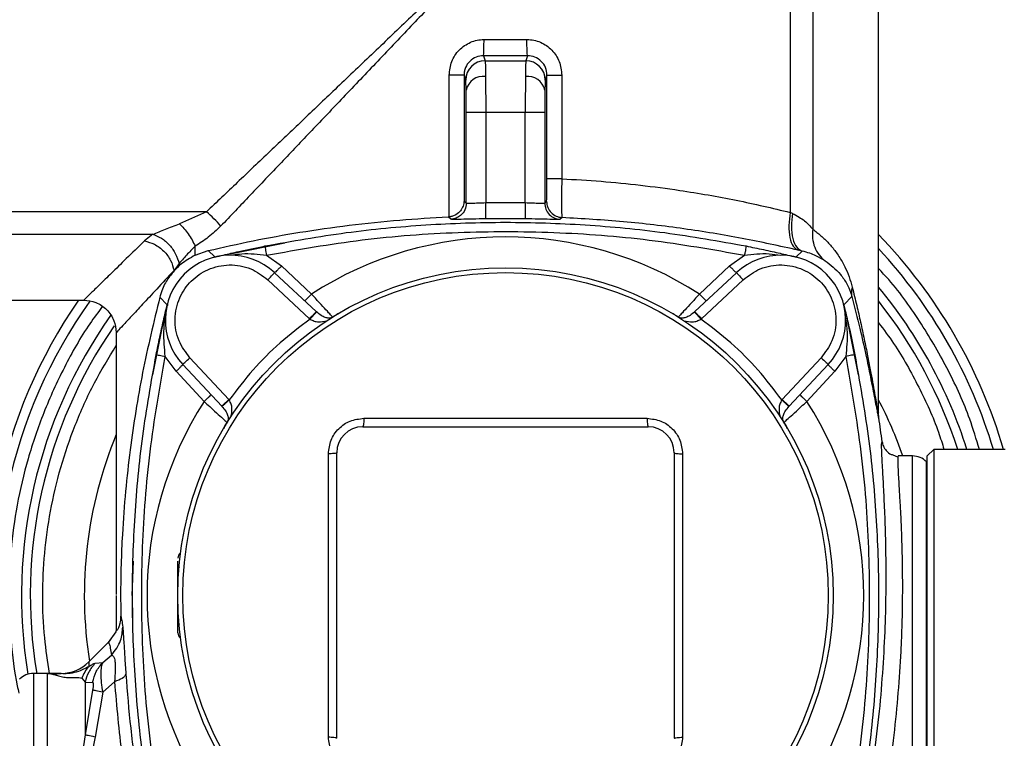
# Model space of a CAD drawing. Header units: millimetres. Extents: x 326 to 3842, y 152 to 2620.
# Tile 50 of 53: x 3181 to 3333, y 1734 to 1845. Entities that reach past the tile are written whole.
import ezdxf

# ---------------------------------------------------------------- set-up
doc = ezdxf.new("R2010")
doc.units = ezdxf.units.MM

msp = doc.modelspace()

# ---------------------------------------------------------------- linework, layer by layer
at = {"color": 7, "linetype": 'Continuous', "lineweight": 25}
for p, q in [((3299.85, 1925.22), (3299.85, 1815.49)), ((3303.3, 1925.22), (3303.3, 1812.91)), ((3313.45, 1784.7), (3313.45, 1925.22)), ((3252.64, 1842.12), (3259.26, 1842.12)), ((3252.56, 1839.62), (3252.82, 1838.86)), ((3259.34, 1839.62), (3252.56, 1839.62)), ((3259.34, 1839.62), (3259.09, 1838.86)), ((3252.82, 1838.86), (3259.09, 1838.86)), ((3247.28, 1814.8), (3247.28, 1836.63)), ((3249.56, 1836.63), (3249.56, 1817.24)), ((3249.56, 1836.63), (3249.82, 1835.86)), ((3262.34, 1836.63), (3262.09, 1835.86)), ((3262.34, 1820.67), (3262.34, 1836.63)), ((3264.63, 1836.63), (3264.63, 1820.67)), ((3249.9, 1816.92), (3249.9, 1830.87)), ((3252.9, 1830.87), (3249.9, 1830.87)), ((3252.9, 1830.87), (3252.9, 1816.99)), ((3259, 1830.87), (3252.9, 1830.87)), ((3259, 1816.99), (3259, 1830.87)), ((3262, 1830.87), (3259, 1830.87)), ((3262, 1830.87), (3262, 1816.92)), ((3249.56, 1817.24), (3249.9, 1816.92)), ((3252.9, 1816.99), (3259, 1816.99)), ((3262, 1816.92), (3262.28, 1817.18)), ((3209.85, 1815.56), (3148.19, 1815.56)), ((3209.85, 1815.56), (3205.73, 1813.71)), ((3300.21, 1815.34), (3299.85, 1815.49)), ((3247.13, 1814.79), (3247.28, 1814.8)), ((3247.51, 1814.42), (3247.13, 1814.79)), ((3264.67, 1814.69), (3264.39, 1814.42)), ((3148.19, 1812.11), (3201.61, 1812.11)), ((3201.61, 1812.11), (3200.29, 1811.09)), ((3208.12, 1808.9), (3208.12, 1810.28)), ((3208.12, 1808.9), (3210.12, 1809.6)), ((3210.12, 1809.6), (3211.13, 1808.64)), ((3301.69, 1809.52), (3300.77, 1808.64)), ((3301.69, 1809.52), (3301.07, 1809.66)), ((3205.65, 1807.62), (3204.86, 1806.55)), ((3219.11, 1808.9), (3221.41, 1807.23)), ((3290.49, 1807.23), (3292.79, 1808.9)), ((3204.86, 1806.55), (3204.86, 1806.47)), ((3226.78, 1800.2), (3220.34, 1806.2)), ((3221.41, 1807.23), (3226.05, 1802.91)), ((3291.56, 1806.2), (3285.13, 1800.2)), ((3285.85, 1802.91), (3290.49, 1807.23)), ((3219.32, 1805.11), (3225.75, 1799.11)), ((3286.15, 1799.11), (3292.58, 1805.11)), ((3148.19, 1801.96), (3190.95, 1801.96)), ((3202.67, 1802.44), (3203.77, 1801.28)), ((3309.33, 1802.54), (3308.13, 1801.28)), ((3226.83, 1800.16), (3226.78, 1800.2)), ((3285.13, 1800.2), (3285.08, 1800.16)), ((3225.75, 1799.11), (3225.82, 1799.04)), ((3286.08, 1799.04), (3286.15, 1799.11)), ((3195.95, 1796.96), (3195.95, 1756.64)), ((3205.18, 1791), (3203.51, 1793.3)), ((3213.31, 1786.66), (3207.31, 1793.09)), ((3304.6, 1793.09), (3298.6, 1786.66)), ((3308.39, 1793.3), (3306.73, 1791)), ((3209.51, 1786.36), (3205.18, 1791)), ((3206.21, 1792.07), (3212.21, 1785.64)), ((3299.69, 1785.64), (3305.69, 1792.07)), ((3306.73, 1791), (3302.4, 1786.36)), ((3213.37, 1786.59), (3213.31, 1786.66)), ((3298.6, 1786.66), (3298.54, 1786.59)), ((3212.21, 1785.64), (3212.25, 1785.59)), ((3299.65, 1785.59), (3299.69, 1785.64)), ((3233.95, 1782.46), (3277.95, 1782.46)), ((3321.95, 1778.96), (3320.95, 1777.96)), ((3332.95, 1778.96), (3321.95, 1778.96)), ((3321.95, 1778.96), (3321.95, 1653.96)), ((3229.95, 1734.46), (3229.95, 1778.46)), ((3281.95, 1778.46), (3281.95, 1734.46)), ((3318.71, 1777.96), (3316.49, 1777.96)), ((3320.95, 1716.46), (3320.95, 1777.96)), ((3320.95, 1776.96), (3320.83, 1777.08)), ((3195.95, 1756.46), (3195.95, 1751.05)), ((3195.95, 1756.46), (3195.95, 1751.5)), ((3195.95, 1756.46), (3195.95, 1751.05)), ((3195.88, 1750.88), (3194.69, 1749.2)), ((3195.95, 1751.05), (3195.95, 1751.05)), ((3194.69, 1749.2), (3191.71, 1746.22)), ((3195.06, 1749.66), (3194.72, 1749.22)), ((3193.87, 1746.14), (3195.21, 1747.28)), ((3192.7, 1746.02), (3193.87, 1746.14)), ((3185.35, 1744.46), (3183.19, 1744.46)), ((3187.47, 1744.46), (3185.35, 1744.46)), ((3185.35, 1716.46), (3185.35, 1744.46)), ((3185.35, 1744.46), (3187.47, 1744.42)), ((3190.65, 1743.73), (3191.14, 1743.09)), ((3191.14, 1743.09), (3191.14, 1735)), ((3191.14, 1743.09), (3192.31, 1743.08)), ((3195.68, 1743.18), (3193.87, 1741.57)), ((3192.31, 1741.89), (3191.14, 1735)), ((3193.87, 1741.57), (3192.7, 1734.66)), ((3191.14, 1735), (3190.65, 1731.61))]:
    msp.add_line(p, q, dxfattribs=at)
at = {"color": 8, "linetype": 'Continuous', "lineweight": 25}
for p, q in [((3213.53, 1809.12), (3221.94, 1810.81)), ((3201.6, 1790.47), (3203.56, 1800.22)), ((3203.77, 1801.28), (3203.95, 1801.23)), ((3308.13, 1801.28), (3308.07, 1801.26)), ((3308.34, 1800.22), (3310.3, 1790.47)), ((3318.71, 1654.96), (3318.71, 1777.96)), ((3320.83, 1716.46), (3320.83, 1777.08)), ((3198.41, 1756.46), (3198.62, 1761.77)), ((3198.41, 1756.46), (3198.45, 1752.77)), ((3191.71, 1746.22), (3191.71, 1745.49)), ((3183.19, 1744.46), (3183.19, 1716.46)), ((3187.47, 1744.42), (3187.47, 1744.46))]:
    msp.add_line(p, q, dxfattribs=at)
at = {"color": 7, "linetype": 'Continuous', "lineweight": 25, "flags": 128}
for points in [[(3219.32, 1805.11), (3219.52, 1805.32), (3219.71, 1805.53), (3219.89, 1805.71), (3220.04, 1805.88), (3220.17, 1806.02), (3220.27, 1806.12), (3220.32, 1806.18), (3220.34, 1806.2)], [(3291.56, 1806.2), (3291.58, 1806.18), (3291.64, 1806.12), (3291.73, 1806.02), (3291.86, 1805.88), (3292.01, 1805.71), (3292.19, 1805.53), (3292.38, 1805.32), (3292.58, 1805.11)], [(3206.21, 1792.07), (3206.23, 1792.09), (3206.29, 1792.15), (3206.39, 1792.24), (3206.53, 1792.37), (3206.7, 1792.52), (3206.89, 1792.7), (3207.09, 1792.89), (3207.31, 1793.09)], [(3304.6, 1793.09), (3304.81, 1792.89), (3305.02, 1792.7), (3305.21, 1792.52), (3305.37, 1792.37), (3305.51, 1792.24), (3305.61, 1792.15), (3305.67, 1792.09), (3305.69, 1792.07)]]:
    msp.add_lwpolyline(points, dxfattribs=at)
at = {"color": 7, "linetype": 'Continuous', "lineweight": 25}
for radius in [50.5, 50.5, 49.75]:
    msp.add_circle((3255.95, 1756.46), radius, dxfattribs=at)
for centre, radius, start, end in [((3252.82, 1835.86), 3, 90.0263, 179.9031), ((3259.08, 1835.86), 3, 0.0969, 89.9737), ((3252.52, 1833.73), 2.71, 82.4561, 167.0352), ((3259.38, 1833.73), 2.71, 12.9654, 97.5428), ((3200.46, 1803.97), 14.92, 39.0272, 50.972), ((3255.95, 1623.96), 190.55, 89.0942, 90.9058), ((3255.95, 1756.46), 80, 16.3348, 44.0486), ((3255.95, 1756.46), 55.24, 57.2261, 122.7739), ((3255.95, 1756.46), 78.5, 16.656, 42.905), ((3213.52, 1798.89), 10, 47, 223), ((3298.38, 1798.89), 10, 317, 133), ((3255.95, 1756.46), 80, 145.3369, 190.8069), ((3255.95, 1756.46), 78.5, 144.7027, 191.016), ((3255.95, 1756.46), 55.24, 147.2261, 212.7739), ((3255.95, 1756.46), 55.24, 327.2261, 32.7739), ((3255.95, 1756.46), 64.92, 19.3407, 27.659), ((3123.45, 1756.46), 192.02, 7.0871, 8.1996), ((3233.95, 1778.46), 4, 90, 180), ((3277.95, 1778.46), 4, 0, 90), ((3255.95, 1756.46), 64.92, 157.5534, 188.972), ((3318.71, 1774.96), 3, 45, 90), ((3206.45, 1762.21), 1, 124.7951, 180), ((3206.45, 1750.71), 1, 180, 235.2049), ((3187.47, 1750.46), 6, 270, 315), ((3183.19, 1741.46), 3, 90, 135)]:
    msp.add_arc(centre, radius, start, end, dxfattribs=at)
at = {"color": 8, "linetype": 'Continuous', "lineweight": 25}
for radius, start, end in [(74.6, 17.5536, 39.5788), (73.25, 17.8877, 38.2845), (74.6, 144.6646, 189.3529), (73.25, 145.4394, 189.4284)]:
    msp.add_arc((3255.95, 1756.46), radius, start, end, dxfattribs=at)
at = {"color": 7, "linetype": 'Continuous', "lineweight": 25}
for points, knots in [([(3255.95, 1859.46), (3254.97, 1858.53), (3253.25, 1856.89), (3250.76, 1854.52), (3248.42, 1852.29), (3246.05, 1850.03), (3243.56, 1847.66), (3239.98, 1844.25), (3235.31, 1839.8), (3229.83, 1834.58), (3224.63, 1829.63), (3219.6, 1824.84), (3214.68, 1820.16), (3211.44, 1817.07), (3209.85, 1815.56)], [0, 0, 0, 0, 0.062531, 0.110313, 0.159466, 0.212163, 0.262592, 0.319085, 0.442261, 0.563384, 0.674033, 0.781538, 0.893578, 1, 1, 1, 1]), ([(3255.95, 1859.46), (3255.02, 1858.48), (3253.38, 1856.76), (3251.01, 1854.27), (3248.78, 1851.93), (3246.52, 1849.56), (3244.15, 1847.07), (3240.74, 1843.49), (3236.29, 1838.82), (3231.07, 1833.34), (3226.12, 1828.13), (3221.33, 1823.11), (3216.65, 1818.19), (3213.56, 1814.95), (3212.05, 1813.36)], [0, 0, 0, 0, 0.06253, 0.110313, 0.159465, 0.212161, 0.262591, 0.319084, 0.442259, 0.563382, 0.674031, 0.781537, 0.893576, 1, 1, 1, 1]), ([(3247.28, 1836.63), (3247.36, 1837.35), (3247.51, 1838.77), (3248.74, 1840.6), (3250.22, 1841.62), (3251.58, 1842.06), (3252.29, 1842.1), (3252.64, 1842.12)], [0, 0, 0, 0, 0.250356, 0.499751, 0.749147, 0.874765, 1, 1, 1, 1]), ([(3252.56, 1839.62), (3252.57, 1839.69), (3252.6, 1839.81), (3252.62, 1840.48), (3252.64, 1841.28), (3252.64, 1841.84), (3252.64, 1842.12)], [0, 0, 0, 0, 0.2796444, 0.5592935, 0.7796355, 1, 1, 1, 1]), ([(3259.34, 1839.62), (3259.33, 1839.69), (3259.31, 1839.81), (3259.28, 1840.48), (3259.26, 1841.28), (3259.26, 1841.84), (3259.26, 1842.12)], [0, 0, 0, 0, 0.2796441, 0.5592935, 0.7796355, 1, 1, 1, 1]), ([(3259.26, 1842.12), (3259.62, 1842.1), (3260.33, 1842.06), (3261.69, 1841.62), (3263.17, 1840.59), (3264.39, 1838.77), (3264.55, 1837.35), (3264.63, 1836.63)], [0, 0, 0, 0, 0.125951, 0.251414, 0.500703, 0.750218, 1, 1, 1, 1]), ([(3252.56, 1839.62), (3252.17, 1839.58), (3251.39, 1839.49), (3250.39, 1838.81), (3249.83, 1837.98), (3249.59, 1837.23), (3249.57, 1836.83), (3249.56, 1836.63)], [0, 0, 0, 0, 0.249735, 0.499221, 0.748527, 0.874107, 1, 1, 1, 1]), ([(3262.34, 1836.63), (3262.3, 1837.03), (3262.21, 1837.82), (3261.51, 1838.81), (3260.52, 1839.49), (3259.73, 1839.58), (3259.34, 1839.62)], [0, 0, 0, 0, 0.249961, 0.499694, 0.749384, 1, 1, 1, 1]), ([(3252.82, 1838.86), (3252.82, 1838.79), (3252.84, 1838.65), (3252.86, 1837.9), (3252.87, 1836.98), (3252.88, 1836.42)], [0, 0, 0, 0, 0.303485, 0.571574, 1, 1, 1, 1]), ([(3259.09, 1838.86), (3259.08, 1838.78), (3259.07, 1838.65), (3259.05, 1837.89), (3259.04, 1836.98), (3259.03, 1836.42)], [0, 0, 0, 0, 0.305587, 0.574376, 1, 1, 1, 1]), ([(3249.56, 1836.63), (3249.52, 1836.63), (3249.45, 1836.63), (3248.93, 1836.63), (3248.18, 1836.63), (3247.58, 1836.63), (3247.28, 1836.63)], [0, 0, 0, 0, 0.250002, 0.500001, 0.750003, 1, 1, 1, 1]), ([(3252.88, 1836.42), (3252.88, 1835.58), (3252.9, 1833.94), (3252.9, 1831.88), (3252.9, 1830.87)], [0, 0, 0, 0, 0.512032, 1, 1, 1, 1]), ([(3259.03, 1836.42), (3259.02, 1835.58), (3259.01, 1833.94), (3259, 1831.88), (3259, 1830.87)], [0, 0, 0, 0, 0.5120512, 1, 1, 1, 1]), ([(3262.34, 1836.63), (3262.38, 1836.63), (3262.46, 1836.63), (3262.98, 1836.63), (3263.72, 1836.63), (3264.32, 1836.63), (3264.63, 1836.63)], [0, 0, 0, 0, 0.250002, 0.500001, 0.750003, 1, 1, 1, 1]), ([(3249.88, 1834.34), (3249.87, 1834.75), (3249.85, 1835.58), (3249.83, 1835.77), (3249.82, 1835.86)], [0, 0, 0, 0, 0.500017, 1, 1, 1, 1]), ([(3262.09, 1835.86), (3262.07, 1835.77), (3262.05, 1835.58), (3262.04, 1834.75), (3262.03, 1834.34)], [0, 0, 0, 0, 0.5002181, 1, 1, 1, 1]), ([(3249.9, 1830.87), (3249.9, 1831.52), (3249.9, 1832.81), (3249.88, 1833.83), (3249.88, 1834.34)], [0, 0, 0, 0, 0.5002086, 1, 1, 1, 1]), ([(3262.03, 1834.34), (3262.02, 1833.83), (3262.01, 1832.81), (3262, 1831.51), (3262, 1830.87)], [0, 0, 0, 0, 0.500005, 1, 1, 1, 1]), ([(3262.28, 1817.18), (3262.29, 1817.24), (3262.31, 1817.36), (3262.33, 1818.17), (3262.34, 1819.31), (3262.34, 1820.22), (3262.34, 1820.67)], [0, 0, 0, 0, 0.250065, 0.500256, 0.750023, 1, 1, 1, 1]), ([(3264.63, 1820.67), (3264.32, 1820.67), (3263.72, 1820.67), (3262.98, 1820.67), (3262.46, 1820.67), (3262.38, 1820.67), (3262.34, 1820.67)], [0, 0, 0, 0, 0.2499971, 0.4999992, 0.7499985, 1, 1, 1, 1]), ([(3264.63, 1820.67), (3264.61, 1819.89), (3264.59, 1818.34), (3264.59, 1816.38), (3264.61, 1814.99), (3264.65, 1814.79), (3264.67, 1814.69)], [0, 0, 0, 0, 0.250199, 0.500207, 0.749855, 1, 1, 1, 1]), ([(3264.63, 1820.67), (3266.65, 1820.55), (3270.72, 1820.32), (3276.79, 1819.71), (3283.78, 1818.78), (3291.58, 1817.43), (3297.1, 1816.14), (3299.85, 1815.49)], [0, 0, 0, 0, 0.164298, 0.330984, 0.500228, 0.750019, 1, 1, 1, 1]), ([(3249.56, 1817.24), (3249.53, 1816.98), (3249.47, 1816.45), (3249.05, 1815.71), (3248.46, 1815.18), (3247.82, 1814.89), (3247.45, 1814.83), (3247.28, 1814.8)], [0, 0, 0, 0, 0.250438, 0.499952, 0.749396, 0.879601, 1, 1, 1, 1]), ([(3249.9, 1816.92), (3249.86, 1816.56), (3249.77, 1815.85), (3249.13, 1815.04), (3248.35, 1814.54), (3247.79, 1814.46), (3247.51, 1814.42)], [0, 0, 0, 0, 0.279641, 0.559285, 0.77964, 1, 1, 1, 1]), ([(3249.9, 1816.92), (3249.95, 1816.91), (3250.01, 1816.9), (3250.39, 1816.9), (3250.89, 1816.92), (3251.73, 1816.95), (3252.51, 1816.97), (3252.9, 1816.99)], [0, 0, 0, 0, 0.2374631, 0.3658735, 0.5004343, 0.7497838, 1, 1, 1, 1]), ([(3252.94, 1814.49), (3252.94, 1814.53), (3252.94, 1814.61), (3252.93, 1815.19), (3252.92, 1816.02), (3252.9, 1816.66), (3252.9, 1816.99)], [0, 0, 0, 0, 0.250002, 0.499995, 0.749995, 1, 1, 1, 1]), ([(3259, 1816.99), (3259, 1816.66), (3258.99, 1816.02), (3258.98, 1815.19), (3258.97, 1814.61), (3258.96, 1814.53), (3258.96, 1814.49)], [0, 0, 0, 0, 0.250005, 0.500005, 0.749998, 1, 1, 1, 1]), ([(3259, 1816.99), (3259.39, 1816.97), (3260.17, 1816.95), (3261.01, 1816.92), (3261.51, 1816.9), (3261.89, 1816.9), (3261.96, 1816.91), (3262, 1816.92)], [0, 0, 0, 0, 0.249657, 0.499118, 0.633812, 0.76235, 1, 1, 1, 1]), ([(3262, 1816.92), (3262.04, 1816.6), (3262.11, 1815.96), (3262.66, 1815.15), (3263.44, 1814.57), (3264.08, 1814.47), (3264.39, 1814.42)], [0, 0, 0, 0, 0.249999, 0.499998, 0.749999, 1, 1, 1, 1]), ([(3262.28, 1817.18), (3262.32, 1816.87), (3262.39, 1816.23), (3262.94, 1815.42), (3263.72, 1814.84), (3264.35, 1814.74), (3264.67, 1814.69)], [0, 0, 0, 0, 0.249991, 0.499999, 0.750002, 1, 1, 1, 1]), ([(3299.85, 1815.49), (3299.76, 1814.81), (3299.55, 1813.39), (3299.72, 1811.51), (3300.23, 1810.13), (3300.8, 1809.82), (3301.07, 1809.66)], [0, 0, 0, 0, 0.241589, 0.499999, 0.758412, 1, 1, 1, 1]), ([(3300.21, 1815.34), (3300.12, 1814.66), (3299.94, 1813.25), (3300.17, 1811.39), (3300.77, 1810), (3301.39, 1809.68), (3301.69, 1809.52)], [0, 0, 0, 0, 0.241738, 0.500003, 0.758264, 1, 1, 1, 1]), ([(3300.21, 1815.34), (3300.88, 1814.96), (3302.18, 1814.22), (3302.93, 1813.34), (3303.3, 1812.91)], [0, 0, 0, 0, 0.511022, 1, 1, 1, 1]), ([(3201.61, 1812.11), (3202.24, 1812.37), (3203.51, 1812.89), (3204.98, 1813.44), (3205.73, 1813.71)], [0, 0, 0, 0, 0.49335, 1, 1, 1, 1]), ([(3205.73, 1813.71), (3205.95, 1813.49), (3206.41, 1813.04), (3207.06, 1812.19), (3207.65, 1811.26), (3207.96, 1810.6), (3208.12, 1810.28)], [0, 0, 0, 0, 0.24697, 0.500002, 0.753029, 1, 1, 1, 1]), ([(3210.12, 1809.6), (3212.41, 1810.12), (3216.99, 1811.16), (3224.27, 1812.47), (3231.83, 1813.55), (3239.49, 1814.36), (3244.64, 1814.65), (3247.13, 1814.79)], [0, 0, 0, 0, 0.199129, 0.398246, 0.602973, 0.807689, 1, 1, 1, 1]), ([(3218.87, 1810.31), (3223.04, 1811.05), (3231.25, 1812.52), (3243.65, 1813.68), (3255.95, 1814.1), (3268.25, 1813.68), (3280.65, 1812.52), (3288.86, 1811.05), (3293.04, 1810.31)], [0, 0, 0, 0, 0.170349, 0.335208, 0.5, 0.664791, 0.82965, 1, 1, 1, 1]), ([(3252.94, 1814.49), (3252.23, 1814.48), (3250.81, 1814.45), (3249.03, 1814.41), (3247.78, 1814.39), (3247.6, 1814.41), (3247.51, 1814.42)], [0, 0, 0, 0, 0.250478, 0.500129, 0.749955, 1, 1, 1, 1]), ([(3264.39, 1814.42), (3264.3, 1814.41), (3264.12, 1814.39), (3262.87, 1814.41), (3261.09, 1814.45), (3259.67, 1814.48), (3258.96, 1814.49)], [0, 0, 0, 0, 0.250604, 0.500315, 0.750073, 1, 1, 1, 1]), ([(3301.07, 1809.66), (3298.21, 1810.3), (3292.52, 1811.55), (3283.47, 1813.02), (3274.19, 1814.13), (3267.84, 1814.5), (3264.67, 1814.69)], [0, 0, 0, 0, 0.2513763, 0.5002836, 0.7509671, 1, 1, 1, 1]), ([(3201.61, 1812.11), (3202.05, 1811.94), (3202.96, 1811.59), (3204.2, 1810.5), (3205.17, 1809.13), (3205.49, 1808.11), (3205.65, 1807.62)], [0, 0, 0, 0, 0.243183, 0.500001, 0.756814, 1, 1, 1, 1]), ([(3212.05, 1813.36), (3211.43, 1812.77), (3210.19, 1811.6), (3208.81, 1810.72), (3208.12, 1810.28)], [0, 0, 0, 0, 0.505152, 1, 1, 1, 1]), ([(3219.11, 1808.9), (3224.03, 1809.76), (3233.8, 1811.48), (3248.62, 1812.58), (3263.4, 1812.57), (3278.17, 1811.47), (3287.9, 1809.76), (3292.79, 1808.9)], [0, 0, 0, 0, 0.201742, 0.40153, 0.600346, 0.799228, 1, 1, 1, 1]), ([(3303.3, 1812.91), (3303.27, 1812.43), (3303.21, 1811.46), (3303.57, 1810.09), (3304.21, 1808.89), (3304.88, 1808.31), (3305.2, 1808.03)], [0, 0, 0, 0, 0.2459689, 0.5000013, 0.7540345, 1, 1, 1, 1]), ([(3303.3, 1812.91), (3303.73, 1812.58), (3304.6, 1811.93), (3305.77, 1810.77), (3306.68, 1809.68), (3307.35, 1808.71), (3307.83, 1807.93), (3308.36, 1806.92), (3308.91, 1805.69), (3309.24, 1804.52), (3309.4, 1803.99)], [0, 0, 0, 0, 0.1646163, 0.3306621, 0.4932282, 0.5813301, 0.6644896, 0.7428412, 0.8825429, 1, 1, 1, 1]), ([(3200.29, 1811.09), (3200.82, 1810.95), (3201.9, 1810.66), (3203.33, 1809.57), (3204.43, 1808.14), (3204.72, 1807.07), (3204.86, 1806.55)], [0, 0, 0, 0, 0.242189, 0.500001, 0.757816, 1, 1, 1, 1]), ([(3208.12, 1810.28), (3207.89, 1810.06), (3207.43, 1809.6), (3206.78, 1808.89), (3206.18, 1808.22), (3205.81, 1807.81), (3205.65, 1807.62)], [0, 0, 0, 0, 0.244836, 0.493725, 0.767772, 1, 1, 1, 1]), ([(3211.17, 1808.61), (3211.6, 1808.71), (3212.41, 1808.91), (3213.64, 1809.19), (3215.07, 1809.51), (3216.8, 1809.89), (3218.18, 1810.17), (3218.87, 1810.31)], [0, 0, 0, 0, 0.180775, 0.339005, 0.499451, 0.750062, 1, 1, 1, 1]), ([(3218.87, 1810.31), (3218.87, 1810.28), (3218.87, 1810.23), (3218.93, 1809.85), (3219.02, 1809.39), (3219.08, 1809.06), (3219.11, 1808.9)], [0, 0, 0, 0, 0.279644, 0.559273, 0.779638, 1, 1, 1, 1]), ([(3293.04, 1810.31), (3293.04, 1810.28), (3293.03, 1810.23), (3292.97, 1809.85), (3292.89, 1809.39), (3292.82, 1809.06), (3292.79, 1808.9)], [0, 0, 0, 0, 0.279643, 0.559271, 0.779639, 1, 1, 1, 1]), ([(3293.04, 1810.31), (3293.49, 1810.22), (3294.39, 1810.03), (3295.74, 1809.75), (3297.04, 1809.47), (3298.27, 1809.19), (3299.49, 1808.91), (3300.3, 1808.71), (3300.74, 1808.61)], [0, 0, 0, 0, 0.162929, 0.329538, 0.500783, 0.661138, 0.819298, 1, 1, 1, 1]), ([(3305.2, 1808.03), (3304.79, 1808.28), (3304.17, 1808.65), (3302.89, 1809.2), (3302.09, 1809.41), (3301.69, 1809.52)], [0, 0, 0, 0, 0.511606, 0.758329, 1, 1, 1, 1]), ([(3208.12, 1808.9), (3207.35, 1808.45), (3205.97, 1807.65), (3205.2, 1806.83), (3204.86, 1806.47)], [0, 0, 0, 0, 0.559487, 1, 1, 1, 1]), ([(3305.2, 1808.03), (3306.04, 1807.4), (3307.29, 1806.45), (3308.41, 1804.79), (3308.91, 1803.77), (3309.14, 1803.16), (3309.26, 1802.79), (3309.31, 1802.62), (3309.33, 1802.54)], [0, 0, 0, 0, 0.506686, 0.757066, 0.880134, 0.947818, 0.97717, 1, 1, 1, 1]), ([(3204.86, 1806.55), (3203.95, 1805.56), (3202.15, 1803.62), (3199.97, 1801.28), (3198.21, 1799.38), (3196.92, 1798.01), (3196.1, 1797.12), (3196, 1797.02), (3195.95, 1796.96)], [0, 0, 0, 0, 0.171321, 0.337779, 0.500036, 0.668648, 0.834987, 1, 1, 1, 1]), ([(3204.86, 1806.47), (3204.49, 1806.02), (3203.75, 1805.12), (3203.03, 1803.71), (3202.73, 1802.67), (3202.67, 1802.44)], [0, 0, 0, 0, 0.43146, 0.87566, 1, 1, 1, 1]), ([(3207.31, 1793.09), (3206.68, 1793.93), (3205.37, 1795.68), (3204.81, 1799.05), (3205.52, 1802.33), (3207.38, 1805.04), (3210.08, 1806.89), (3213.36, 1807.6), (3216.73, 1807.05), (3218.48, 1805.74), (3219.32, 1805.11)], [0, 0, 0, 0, 0.120277, 0.249999, 0.379722, 0.5, 0.620277, 0.75, 0.879723, 1, 1, 1, 1]), ([(3221.41, 1807.23), (3221.28, 1807.09), (3221.01, 1806.81), (3220.66, 1806.46), (3220.41, 1806.23), (3220.37, 1806.21), (3220.34, 1806.2)], [0, 0, 0, 0, 0.250015, 0.499998, 0.749999, 1, 1, 1, 1]), ([(3291.56, 1806.2), (3291.54, 1806.21), (3291.49, 1806.23), (3291.24, 1806.46), (3290.89, 1806.81), (3290.63, 1807.09), (3290.49, 1807.23)], [0, 0, 0, 0, 0.250001, 0.500002, 0.749985, 1, 1, 1, 1]), ([(3292.58, 1805.11), (3293.43, 1805.74), (3295.18, 1807.05), (3298.54, 1807.6), (3301.82, 1806.89), (3304.53, 1805.04), (3306.38, 1802.33), (3307.1, 1799.05), (3306.54, 1795.68), (3305.23, 1793.93), (3304.6, 1793.09)], [0, 0, 0, 0, 0.120278, 0.25, 0.379723, 0.5, 0.620277, 0.75, 0.879722, 1, 1, 1, 1]), ([(3309.4, 1803.99), (3309.33, 1803.71), (3309.22, 1803.22), (3309.3, 1802.75), (3309.33, 1802.54)], [0, 0, 0, 0, 0.559985, 1, 1, 1, 1]), ([(3309.4, 1803.99), (3309.63, 1803.03), (3310.08, 1801.2), (3310.69, 1798.52), (3311.25, 1795.93), (3311.75, 1793.48), (3312.18, 1791.26), (3312.53, 1789.32), (3312.84, 1787.64), (3313.07, 1786.32), (3313.24, 1785.39), (3313.36, 1784.81), (3313.44, 1784.53), (3313.45, 1784.65), (3313.45, 1784.7)], [0, 0, 0, 0, 0.107954, 0.206385, 0.307829, 0.411037, 0.503214, 0.588777, 0.672018, 0.752575, 0.816431, 0.87611, 0.937619, 1, 1, 1, 1]), ([(3190.95, 1801.96), (3191.58, 1801.89), (3192.55, 1801.79), (3193.71, 1801.17), (3194.51, 1800.52), (3195.16, 1799.72), (3195.78, 1798.56), (3195.88, 1797.59), (3195.95, 1796.96)], [0, 0, 0, 0, 0.239458, 0.36836, 0.5, 0.63164, 0.760542, 1, 1, 1, 1]), ([(3202.67, 1802.44), (3201.74, 1798.58), (3199.87, 1790.85), (3198.3, 1780.86), (3197.36, 1772.57), (3196.92, 1766.71), (3196.68, 1761.31), (3196.61, 1756.99), (3196.65, 1754.32), (3196.66, 1753.26)], [0, 0, 0, 0, 0.253891, 0.507734, 0.639512, 0.771051, 0.857225, 0.942956, 1, 1, 1, 1]), ([(3226.05, 1802.91), (3225.92, 1802.76), (3225.65, 1802.48), (3225.3, 1802.14), (3225.05, 1801.9), (3225.01, 1801.88), (3224.98, 1801.87)], [0, 0, 0, 0, 0.250003, 0.499997, 0.750002, 1, 1, 1, 1]), ([(3229.3, 1799.37), (3229.23, 1799.45), (3229.09, 1799.6), (3228.33, 1800.43), (3227.51, 1801.32), (3226.73, 1802.17), (3226.32, 1802.62), (3226.05, 1802.91)], [0, 0, 0, 0, 0.249479, 0.499048, 0.748711, 0.83798, 1, 1, 1, 1]), ([(3285.85, 1802.91), (3285.59, 1802.62), (3285.18, 1802.17), (3284.4, 1801.33), (3283.58, 1800.43), (3282.82, 1799.6), (3282.68, 1799.45), (3282.6, 1799.37)], [0, 0, 0, 0, 0.161394, 0.250138, 0.500052, 0.74989, 1, 1, 1, 1]), ([(3286.92, 1801.87), (3286.9, 1801.88), (3286.85, 1801.9), (3286.6, 1802.14), (3286.25, 1802.48), (3285.99, 1802.76), (3285.85, 1802.91)], [0, 0, 0, 0, 0.25, 0.500007, 0.749996, 1, 1, 1, 1]), ([(3309.33, 1802.54), (3309.75, 1800.9), (3310.54, 1797.81), (3311.48, 1793.67), (3312.12, 1790.57), (3312.56, 1788.32), (3312.88, 1786.69), (3313.12, 1785.41), (3313.3, 1784.51), (3313.42, 1783.95), (3313.5, 1783.68), (3313.51, 1783.79), (3313.51, 1783.85)], [0, 0, 0, 0, 0.18811, 0.353556, 0.496816, 0.582127, 0.665778, 0.74735, 0.81242, 0.873682, 0.937074, 1, 1, 1, 1]), ([(3202.11, 1793.55), (3202.2, 1794), (3202.38, 1794.9), (3202.66, 1796.25), (3202.95, 1797.55), (3203.22, 1798.78), (3203.51, 1800), (3203.7, 1800.81), (3203.81, 1801.25)], [0, 0, 0, 0, 0.162932, 0.329541, 0.500787, 0.661138, 0.819301, 1, 1, 1, 1]), ([(3203.51, 1793.3), (3203.39, 1794.57), (3203.13, 1797.26), (3203.57, 1799.87), (3203.81, 1801.25)], [0, 0, 0, 0, 0.471836, 1, 1, 1, 1]), ([(3225.75, 1799.11), (3225.89, 1799.25), (3226.16, 1799.54), (3226.49, 1799.9), (3226.73, 1800.15), (3226.76, 1800.19), (3226.78, 1800.2)], [0, 0, 0, 0, 0.249997, 0.499993, 0.75, 1, 1, 1, 1]), ([(3225.82, 1799.04), (3225.95, 1799.19), (3226.21, 1799.48), (3226.54, 1799.84), (3226.78, 1800.1), (3226.81, 1800.14), (3226.83, 1800.16)], [0, 0, 0, 0, 0.249994, 0.500001, 0.75, 1, 1, 1, 1]), ([(3229.3, 1799.37), (3229.28, 1799.35), (3229.23, 1799.32), (3229.13, 1799.28), (3228.95, 1799.21), (3228.62, 1799.17), (3228.15, 1799.27), (3227.51, 1799.59), (3227.06, 1799.97), (3226.83, 1800.16)], [0, 0, 0, 0, 0.0233471, 0.0472575, 0.0981284, 0.2106439, 0.4582579, 0.7229169, 1, 1, 1, 1]), ([(3285.08, 1800.16), (3284.85, 1799.97), (3284.4, 1799.59), (3283.76, 1799.27), (3283.28, 1799.17), (3282.95, 1799.21), (3282.77, 1799.28), (3282.68, 1799.32), (3282.63, 1799.35), (3282.6, 1799.37)], [0, 0, 0, 0, 0.277528, 0.541657, 0.789096, 0.901599, 0.952611, 0.976546, 1, 1, 1, 1]), ([(3285.08, 1800.16), (3285.09, 1800.14), (3285.13, 1800.1), (3285.36, 1799.84), (3285.69, 1799.48), (3285.95, 1799.19), (3286.08, 1799.04)], [0, 0, 0, 0, 0.25, 0.499999, 0.750006, 1, 1, 1, 1]), ([(3285.13, 1800.2), (3285.14, 1800.19), (3285.17, 1800.15), (3285.41, 1799.9), (3285.75, 1799.54), (3286.02, 1799.25), (3286.15, 1799.11)], [0, 0, 0, 0, 0.2499974, 0.500003, 0.7500044, 1, 1, 1, 1]), ([(3308.1, 1801.25), (3308.2, 1800.81), (3308.4, 1800), (3308.68, 1798.78), (3309, 1797.35), (3309.38, 1795.62), (3309.66, 1794.24), (3309.8, 1793.55)], [0, 0, 0, 0, 0.180775, 0.339004, 0.499447, 0.750059, 1, 1, 1, 1]), ([(3225.82, 1799.04), (3224.26, 1797.85), (3221.12, 1795.48), (3216.94, 1791.29), (3214.56, 1788.16), (3213.37, 1786.59)], [0, 0, 0, 0, 0.333249, 0.666735, 1, 1, 1, 1]), ([(3225.82, 1799.04), (3226.03, 1798.93), (3226.45, 1798.71), (3227.35, 1798.56), (3227.98, 1798.69), (3228.4, 1798.78)], [0, 0, 0, 0, 0.250001, 0.501165, 1, 1, 1, 1]), ([(3230.21, 1799.91), (3230.05, 1799.81), (3229.8, 1799.66), (3229.49, 1799.48), (3229.36, 1799.4), (3229.3, 1799.37)], [0, 0, 0, 0, 0.498152, 0.762554, 1, 1, 1, 1]), ([(3282.6, 1799.37), (3282.54, 1799.4), (3282.41, 1799.48), (3282.1, 1799.66), (3281.85, 1799.81), (3281.69, 1799.91)], [0, 0, 0, 0, 0.237828, 0.502712, 1, 1, 1, 1]), ([(3283.5, 1798.78), (3283.92, 1798.69), (3284.56, 1798.56), (3285.45, 1798.71), (3285.87, 1798.93), (3286.08, 1799.04)], [0, 0, 0, 0, 0.499163, 0.749455, 1, 1, 1, 1]), ([(3298.54, 1786.59), (3297.35, 1788.16), (3294.97, 1791.29), (3290.78, 1795.48), (3287.65, 1797.85), (3286.08, 1799.04)], [0, 0, 0, 0, 0.33325, 0.666735, 1, 1, 1, 1]), ([(3202.11, 1719.38), (3201.36, 1723.55), (3199.89, 1731.76), (3198.73, 1744.16), (3198.31, 1756.46), (3198.73, 1768.76), (3199.89, 1781.16), (3201.36, 1789.37), (3202.11, 1793.55)], [0, 0, 0, 0, 0.170349, 0.335207, 0.5, 0.664791, 0.82965, 1, 1, 1, 1]), ([(3203.51, 1719.62), (3202.65, 1724.54), (3200.93, 1734.31), (3199.83, 1749.13), (3199.84, 1763.91), (3200.94, 1778.68), (3202.65, 1788.41), (3203.51, 1793.3)], [0, 0, 0, 0, 0.201742, 0.40153, 0.600346, 0.799229, 1, 1, 1, 1]), ([(3202.11, 1793.55), (3202.13, 1793.55), (3202.19, 1793.54), (3202.56, 1793.48), (3203.02, 1793.39), (3203.35, 1793.33), (3203.51, 1793.3)], [0, 0, 0, 0, 0.279649, 0.559279, 0.779649, 1, 1, 1, 1]), ([(3309.8, 1793.55), (3309.77, 1793.55), (3309.72, 1793.54), (3309.34, 1793.48), (3308.88, 1793.39), (3308.55, 1793.33), (3308.39, 1793.3)], [0, 0, 0, 0, 0.279648, 0.559278, 0.779637, 1, 1, 1, 1]), ([(3308.39, 1793.3), (3309.25, 1788.39), (3310.97, 1778.61), (3312.07, 1763.79), (3312.07, 1749.02), (3310.96, 1734.24), (3309.25, 1724.51), (3308.39, 1719.62)], [0, 0, 0, 0, 0.201741, 0.40153, 0.600346, 0.799229, 1, 1, 1, 1]), ([(3309.8, 1793.55), (3310.54, 1789.37), (3312.01, 1781.16), (3313.18, 1768.76), (3313.59, 1756.46), (3313.18, 1744.16), (3312.01, 1731.76), (3310.54, 1723.55), (3309.8, 1719.38)], [0, 0, 0, 0, 0.170349, 0.335207, 0.5, 0.664791, 0.82965, 1, 1, 1, 1]), ([(3206.21, 1792.07), (3206.2, 1792.05), (3206.18, 1792), (3205.95, 1791.75), (3205.6, 1791.4), (3205.32, 1791.14), (3205.18, 1791)], [0, 0, 0, 0, 0.250002, 0.500005, 0.749992, 1, 1, 1, 1]), ([(3306.73, 1791), (3306.58, 1791.14), (3306.3, 1791.4), (3305.95, 1791.75), (3305.72, 1792), (3305.7, 1792.05), (3305.69, 1792.07)], [0, 0, 0, 0, 0.250015, 0.499999, 0.75, 1, 1, 1, 1]), ([(3210.54, 1787.43), (3210.53, 1787.41), (3210.51, 1787.36), (3210.28, 1787.11), (3209.93, 1786.76), (3209.65, 1786.5), (3209.51, 1786.36)], [0, 0, 0, 0, 0.250001, 0.500001, 0.749988, 1, 1, 1, 1]), ([(3209.51, 1786.36), (3209.79, 1786.1), (3210.24, 1785.68), (3211.08, 1784.91), (3211.98, 1784.09), (3212.81, 1783.33), (3212.97, 1783.18), (3213.05, 1783.11)], [0, 0, 0, 0, 0.161391, 0.250138, 0.500054, 0.749889, 1, 1, 1, 1]), ([(3212.21, 1785.64), (3212.23, 1785.65), (3212.26, 1785.68), (3212.51, 1785.92), (3212.87, 1786.26), (3213.16, 1786.52), (3213.31, 1786.66)], [0, 0, 0, 0, 0.249998, 0.500009, 0.750004, 1, 1, 1, 1]), ([(3212.25, 1785.59), (3212.27, 1785.6), (3212.31, 1785.64), (3212.57, 1785.87), (3212.93, 1786.2), (3213.22, 1786.46), (3213.37, 1786.59)], [0, 0, 0, 0, 0.250003, 0.499997, 0.750004, 1, 1, 1, 1]), ([(3213.63, 1784.01), (3213.72, 1784.43), (3213.85, 1785.07), (3213.7, 1785.96), (3213.48, 1786.38), (3213.37, 1786.59)], [0, 0, 0, 0, 0.499164, 0.749459, 1, 1, 1, 1]), ([(3298.54, 1786.59), (3298.43, 1786.38), (3298.21, 1785.96), (3298.05, 1785.07), (3298.18, 1784.43), (3298.27, 1784.01)], [0, 0, 0, 0, 0.250001, 0.501155, 1, 1, 1, 1]), ([(3298.54, 1786.59), (3298.68, 1786.46), (3298.97, 1786.2), (3299.33, 1785.87), (3299.59, 1785.64), (3299.63, 1785.6), (3299.65, 1785.59)], [0, 0, 0, 0, 0.249995, 0.500009, 0.749998, 1, 1, 1, 1]), ([(3298.6, 1786.66), (3298.74, 1786.52), (3299.03, 1786.26), (3299.39, 1785.92), (3299.64, 1785.68), (3299.68, 1785.65), (3299.69, 1785.64)], [0, 0, 0, 0, 0.250004, 0.499998, 0.750003, 1, 1, 1, 1]), ([(3298.86, 1783.11), (3298.94, 1783.18), (3299.09, 1783.33), (3299.92, 1784.08), (3300.82, 1784.9), (3301.66, 1785.68), (3302.11, 1786.1), (3302.4, 1786.36)], [0, 0, 0, 0, 0.2494791, 0.4990437, 0.7487057, 0.8379777, 1, 1, 1, 1]), ([(3302.4, 1786.36), (3302.26, 1786.5), (3301.97, 1786.76), (3301.63, 1787.11), (3301.39, 1787.36), (3301.38, 1787.41), (3301.37, 1787.43)], [0, 0, 0, 0, 0.250012, 0.499999, 0.75, 1, 1, 1, 1]), ([(3212.25, 1785.59), (3212.45, 1785.36), (3212.82, 1784.91), (3213.14, 1784.27), (3213.24, 1783.79), (3213.2, 1783.46), (3213.14, 1783.28), (3213.09, 1783.18), (3213.06, 1783.14), (3213.05, 1783.11)], [0, 0, 0, 0, 0.277532, 0.541666, 0.7891, 0.901604, 0.952622, 0.97655, 1, 1, 1, 1]), ([(3298.86, 1783.11), (3298.84, 1783.14), (3298.82, 1783.18), (3298.77, 1783.28), (3298.7, 1783.46), (3298.66, 1783.79), (3298.76, 1784.27), (3299.08, 1784.91), (3299.46, 1785.36), (3299.65, 1785.59)], [0, 0, 0, 0, 0.02334, 0.047257, 0.098126, 0.210636, 0.458251, 0.722906, 1, 1, 1, 1]), ([(3228.66, 1778.3), (3228.74, 1779.01), (3228.9, 1780.44), (3230.16, 1782.25), (3231.97, 1783.51), (3233.4, 1783.67), (3234.12, 1783.76)], [0, 0, 0, 0, 0.250019, 0.499755, 0.749414, 1, 1, 1, 1]), ([(3234.12, 1783.76), (3234.11, 1783.56), (3234.1, 1783.17), (3234.05, 1782.75), (3234, 1782.5), (3233.97, 1782.48), (3233.95, 1782.46)], [0, 0, 0, 0, 0.279688, 0.559353, 0.779682, 1, 1, 1, 1]), ([(3234.12, 1783.76), (3236.58, 1783.76), (3241.42, 1783.76), (3248.71, 1783.76), (3253.53, 1783.76), (3255.95, 1783.76)], [0, 0, 0, 0, 0.339093, 0.667395, 1, 1, 1, 1]), ([(3255.95, 1783.76), (3258.38, 1783.76), (3263.2, 1783.76), (3270.48, 1783.76), (3275.33, 1783.76), (3277.79, 1783.76)], [0, 0, 0, 0, 0.332614, 0.660826, 1, 1, 1, 1]), ([(3277.79, 1783.76), (3277.79, 1783.56), (3277.8, 1783.17), (3277.85, 1782.75), (3277.9, 1782.5), (3277.93, 1782.48), (3277.95, 1782.46)], [0, 0, 0, 0, 0.279688, 0.559353, 0.779682, 1, 1, 1, 1]), ([(3277.79, 1783.76), (3278.5, 1783.67), (3279.93, 1783.51), (3281.74, 1782.25), (3283, 1780.44), (3283.17, 1779.01), (3283.25, 1778.3)], [0, 0, 0, 0, 0.25002, 0.499762, 0.749417, 1, 1, 1, 1]), ([(3313.51, 1783.85), (3313.49, 1784.01), (3313.46, 1784.29), (3313.45, 1784.58), (3313.45, 1784.7)], [0, 0, 0, 0, 0.559988, 1, 1, 1, 1]), ([(3213.05, 1783.11), (3213.01, 1783.05), (3212.93, 1782.92), (3212.75, 1782.61), (3212.6, 1782.36), (3212.5, 1782.2)], [0, 0, 0, 0, 0.237856, 0.502716, 1, 1, 1, 1]), ([(3299.4, 1782.2), (3299.3, 1782.36), (3299.16, 1782.61), (3298.97, 1782.92), (3298.89, 1783.05), (3298.86, 1783.11)], [0, 0, 0, 0, 0.498125, 0.762552, 1, 1, 1, 1]), ([(3312.4, 1729.01), (3312.72, 1731.37), (3313.37, 1736.08), (3314.01, 1742.89), (3314.42, 1749.36), (3314.61, 1755.41), (3314.64, 1760.94), (3314.55, 1765.88), (3314.39, 1770.16), (3314.21, 1773.74), (3314.05, 1776.58), (3313.94, 1778.62), (3313.91, 1779.91), (3313.98, 1780.07), (3314.01, 1780.15)], [0, 0, 0, 0, 0.0832955, 0.1666091, 0.249991, 0.3331033, 0.4164857, 0.5000014, 0.5830624, 0.6664478, 0.74997, 0.8329827, 0.9163614, 1, 1, 1, 1]), ([(3314.01, 1780.15), (3314.06, 1779.92), (3314.16, 1779.42), (3314.64, 1778.72), (3315.18, 1778.27), (3315.56, 1778.15), (3315.63, 1778.13)], [0, 0, 0, 0, 0.256899, 0.563106, 0.918362, 1, 1, 1, 1]), ([(3229.95, 1778.46), (3229.93, 1778.44), (3229.88, 1778.39), (3229.54, 1778.34), (3229.12, 1778.31), (3228.81, 1778.3), (3228.66, 1778.3)], [0, 0, 0, 0, 0.279683, 0.559366, 0.779682, 1, 1, 1, 1]), ([(3228.66, 1734.62), (3228.66, 1737.56), (3228.66, 1743.37), (3228.66, 1752.12), (3228.66, 1760.82), (3228.66, 1769.56), (3228.66, 1775.37), (3228.66, 1778.3)], [0, 0, 0, 0, 0.202141, 0.400504, 0.600113, 0.79811, 1, 1, 1, 1]), ([(3281.95, 1778.46), (3281.98, 1778.44), (3282.02, 1778.39), (3282.36, 1778.34), (3282.78, 1778.31), (3283.09, 1778.3), (3283.25, 1778.3)], [0, 0, 0, 0, 0.279683, 0.559366, 0.779682, 1, 1, 1, 1]), ([(3283.25, 1778.3), (3283.25, 1775.36), (3283.25, 1769.55), (3283.25, 1760.8), (3283.25, 1752.1), (3283.25, 1743.36), (3283.25, 1737.56), (3283.25, 1734.62)], [0, 0, 0, 0, 0.202141, 0.400504, 0.600113, 0.79811, 1, 1, 1, 1]), ([(3316.42, 1777.75), (3316.27, 1777.82), (3315.99, 1777.96), (3315.74, 1778.07), (3315.62, 1778.11)], [0, 0, 0, 0, 0.551663, 1, 1, 1, 1]), ([(3316.49, 1777.96), (3316.47, 1777.95), (3316.44, 1777.94), (3316.43, 1777.76), (3316.43, 1777.73)], [0, 0, 0, 0, 0.829246, 1, 1, 1, 1]), ([(3205.45, 1760.44), (3205.45, 1760.69), (3205.45, 1761.21), (3205.45, 1761.63), (3205.45, 1761.75), (3205.45, 1761.75)], [0, 0, 0, 0, 0.492599, 0.995394, 1, 1, 1, 1]), ([(3205.45, 1752.48), (3205.45, 1752.66), (3205.45, 1752.88), (3205.45, 1753.25), (3205.45, 1753.57), (3205.45, 1754.65), (3205.45, 1756.44), (3205.45, 1758.24), (3205.45, 1759.31), (3205.45, 1759.65), (3205.45, 1760.03), (3205.45, 1760.26), (3205.45, 1760.44)], [0, 0, 0, 0, 0.122214, 0.154133, 0.184668, 0.24732, 0.498143, 0.748851, 0.811483, 0.842268, 0.874134, 1, 1, 1, 1]), ([(3195.95, 1751.05), (3195.98, 1751.05), (3196.01, 1751.05), (3196.23, 1751.31), (3196.39, 1751.64), (3196.53, 1752.04), (3196.59, 1752.31), (3196.64, 1752.61), (3196.66, 1752.84), (3196.67, 1753.07), (3196.66, 1753.2), (3196.66, 1753.26)], [0, 0, 0, 0, 0.394, 0.594314, 0.794055, 0.8536, 0.916856, 0.945031, 0.96906, 0.985828, 1, 1, 1, 1]), ([(3196.66, 1753.26), (3196.71, 1753.07), (3196.8, 1752.7), (3196.91, 1751.97), (3196.96, 1751.6)], [0, 0, 0, 0, 0.499183, 1, 1, 1, 1]), ([(3195.21, 1747.28), (3195.78, 1748), (3196.79, 1749.28), (3196.91, 1750.89), (3196.96, 1751.6)], [0, 0, 0, 0, 0.560002, 1, 1, 1, 1]), ([(3196.96, 1751.6), (3196.98, 1751.39), (3197.02, 1750.97), (3197.12, 1749.4), (3197.25, 1747.13), (3197.37, 1745.27), (3197.43, 1744.35)], [0, 0, 0, 0, 0.242799, 0.496117, 0.752222, 1, 1, 1, 1]), ([(3205.45, 1750.71), (3205.45, 1750.73), (3205.45, 1750.78), (3205.45, 1751.14), (3205.45, 1751.69), (3205.45, 1752.22), (3205.45, 1752.48)], [0, 0, 0, 0, 0.247443, 0.500007, 0.752564, 1, 1, 1, 1]), ([(3195.95, 1751.09), (3195.94, 1751.05), (3195.9, 1750.95), (3195.88, 1750.91), (3195.88, 1750.88)], [0, 0, 0, 0, 0.358279, 1, 1, 1, 1]), ([(3194.69, 1749.2), (3194.75, 1749.19), (3194.86, 1749.18), (3195.03, 1748.46), (3195.15, 1747.66), (3195.21, 1747.28)], [0, 0, 0, 0, 0.373676, 0.70705, 1, 1, 1, 1]), ([(3195.21, 1747.28), (3195.32, 1747.26), (3195.5, 1747.22), (3195.67, 1746.8), (3195.76, 1746.33), (3195.8, 1745.7), (3195.8, 1744.67), (3195.73, 1743.78), (3195.68, 1743.18)], [0, 0, 0, 0, 0.2576446, 0.382209, 0.5044944, 0.6259697, 0.7484003, 1, 1, 1, 1]), ([(3191.71, 1745.49), (3191.48, 1745.37), (3191.02, 1745.13), (3189.86, 1744.64), (3188.48, 1744.38), (3187.8, 1744.41), (3187.47, 1744.42)], [0, 0, 0, 0, 0.265301, 0.521516, 0.765908, 1, 1, 1, 1]), ([(3191.71, 1745.49), (3191.49, 1745.23), (3191.05, 1744.7), (3190.78, 1744.05), (3190.65, 1743.73)], [0, 0, 0, 0, 0.499998, 1, 1, 1, 1]), ([(3192.7, 1746.02), (3192.33, 1745.59), (3191.61, 1744.73), (3191.3, 1743.64), (3191.14, 1743.09)], [0, 0, 0, 0, 0.4999966, 1, 1, 1, 1]), ([(3191.71, 1745.49), (3191.92, 1745.64), (3192.35, 1745.93), (3192.58, 1745.99), (3192.7, 1746.02)], [0, 0, 0, 0, 0.504195, 1, 1, 1, 1]), ([(3192.31, 1743.08), (3192.46, 1743.65), (3192.76, 1744.79), (3193.5, 1745.69), (3193.87, 1746.14)], [0, 0, 0, 0, 0.5, 1, 1, 1, 1]), ([(3193.87, 1746.14), (3193.79, 1745.92), (3193.62, 1745.48), (3193.55, 1744.4), (3193.62, 1743.08), (3193.79, 1742.07), (3193.87, 1741.57)], [0, 0, 0, 0, 0.243831, 0.50017, 0.75552, 1, 1, 1, 1]), ([(3185.35, 1744.46), (3185.35, 1744.46), (3185.35, 1744.46), (3185.36, 1744.46), (3185.41, 1744.46), (3185.58, 1744.46), (3185.92, 1744.42), (3186.23, 1744.32), (3186.41, 1744.27)], [0, 0, 0, 0, 0.001159, 0.010235, 0.035409, 0.130596, 0.500409, 1, 1, 1, 1]), ([(3187.47, 1744.42), (3187.29, 1744.41), (3186.93, 1744.4), (3186.58, 1744.31), (3186.41, 1744.27)], [0, 0, 0, 0, 0.499988, 1, 1, 1, 1]), ([(3186.41, 1744.27), (3186.61, 1744.2), (3187.02, 1744.06), (3187.86, 1743.88), (3188.73, 1743.81), (3189.54, 1743.81), (3190.2, 1743.83), (3190.5, 1743.76), (3190.65, 1743.73)], [0, 0, 0, 0, 0.1774, 0.351033, 0.521468, 0.684473, 0.847667, 1, 1, 1, 1]), ([(3197.43, 1744.35), (3197.32, 1744.12), (3197.14, 1743.71), (3196.13, 1743.34), (3195.68, 1743.18)], [0, 0, 0, 0, 0.560002, 1, 1, 1, 1]), ([(3197.43, 1744.35), (3197.65, 1741.57), (3198.11, 1735.92), (3199.26, 1727.56), (3200.76, 1719.06), (3202.08, 1713.48), (3202.76, 1710.58)], [0, 0, 0, 0, 0.245778, 0.500316, 0.740046, 1, 1, 1, 1]), ([(3192.31, 1743.08), (3192.34, 1743.07), (3192.39, 1743.05), (3192.41, 1742.91), (3192.42, 1742.77), (3192.41, 1742.59), (3192.38, 1742.3), (3192.34, 1742.06), (3192.31, 1741.89)], [0, 0, 0, 0, 0.270015, 0.387844, 0.500203, 0.618641, 0.743899, 1, 1, 1, 1]), ([(3195.68, 1743.18), (3196.02, 1739.4), (3196.68, 1731.83), (3198.52, 1720.52), (3200.3, 1713.07), (3201.18, 1709.34)], [0, 0, 0, 0, 0.333773, 0.66718, 1, 1, 1, 1]), ([(3193.87, 1741.57), (3193.5, 1741.64), (3192.76, 1741.79), (3192.46, 1741.86), (3192.31, 1741.89)], [0, 0, 0, 0, 0.499998, 1, 1, 1, 1]), ([(3192.7, 1734.66), (3192.29, 1734.74), (3191.58, 1734.88), (3191.28, 1734.96), (3191.14, 1735)], [0, 0, 0, 0, 0.559999, 1, 1, 1, 1]), ([(3192.7, 1734.66), (3192.58, 1733.98), (3192.35, 1732.61), (3191.92, 1731.32), (3191.71, 1730.67)], [0, 0, 0, 0, 0.495829, 1, 1, 1, 1]), ([(3229.95, 1734.46), (3229.93, 1734.48), (3229.88, 1734.53), (3229.54, 1734.58), (3229.12, 1734.61), (3228.81, 1734.62), (3228.66, 1734.62)], [0, 0, 0, 0, 0.279683, 0.559366, 0.779682, 1, 1, 1, 1]), ([(3234.12, 1729.17), (3233.4, 1729.25), (3231.98, 1729.41), (3230.17, 1730.67), (3228.9, 1732.48), (3228.74, 1733.91), (3228.66, 1734.62)], [0, 0, 0, 0, 0.25002, 0.49976, 0.749416, 1, 1, 1, 1]), ([(3283.25, 1734.62), (3283.17, 1733.91), (3283, 1732.48), (3281.74, 1730.68), (3279.93, 1729.41), (3278.5, 1729.25), (3277.79, 1729.17)], [0, 0, 0, 0, 0.250019, 0.499757, 0.749412, 1, 1, 1, 1]), ([(3281.95, 1734.46), (3281.98, 1734.48), (3282.02, 1734.53), (3282.36, 1734.58), (3282.78, 1734.61), (3283.09, 1734.62), (3283.25, 1734.62)], [0, 0, 0, 0, 0.279683, 0.559366, 0.779682, 1, 1, 1, 1])]:
    msp.add_open_spline(points, degree=3, knots=knots, dxfattribs=at)
at = {"color": 8, "linetype": 'Continuous', "lineweight": 25}
for points, knots in [([(3200.29, 1811.09), (3199.33, 1810.15), (3197.45, 1808.3), (3195.17, 1806.07), (3193.32, 1804.27), (3191.97, 1802.96), (3191.11, 1802.12), (3191, 1802.01), (3190.95, 1801.96)], [0, 0, 0, 0, 0.171627, 0.33809, 0.500008, 0.668707, 0.835071, 1, 1, 1, 1]), ([(3213.85, 1808.93), (3214.34, 1809), (3216.06, 1809.26), (3217.84, 1809.05), (3219.11, 1808.9)], [0, 0, 0, 0, 0.283796, 1, 1, 1, 1]), ([(3292.79, 1808.9), (3294.06, 1809.04), (3295.95, 1809.26), (3297.78, 1808.98), (3298.38, 1808.89)], [0, 0, 0, 0, 0.6743264, 1, 1, 1, 1]), ([(3329, 1778.96), (3328.53, 1780.53), (3327.27, 1784.69), (3324.31, 1791.19), (3320.12, 1798.38), (3316.46, 1803.64), (3313.98, 1806.27), (3313.45, 1806.83)], [0, 0, 0, 0, 0.152469, 0.405351, 0.663195, 0.928336, 1, 1, 1, 1]), ([(3193.85, 1801.02), (3193.18, 1800.13), (3190.96, 1797.17), (3187.89, 1791.69), (3184.69, 1784.73), (3182.27, 1777.61), (3180.6, 1770.52), (3179.63, 1763.46), (3179.3, 1756.46), (3179.67, 1749.47), (3180.23, 1744.44), (3180.86, 1741.81), (3180.95, 1741.44)], [0, 0, 0, 0, 0.052812, 0.176985, 0.299227, 0.418987, 0.535783, 0.647359, 0.758941, 0.870517, 0.982101, 1, 1, 1, 1]), ([(3308.32, 1799.37), (3308.44, 1798.61), (3308.75, 1796.63), (3308.53, 1794.57), (3308.39, 1793.3)], [0, 0, 0, 0, 0.380409, 1, 1, 1, 1]), ([(3313.45, 1798.47), (3314.25, 1797.42), (3316.6, 1794.31), (3319.69, 1788.64), (3322.26, 1783.16), (3323.27, 1779.85), (3323.54, 1778.96)], [0, 0, 0, 0, 0.179036, 0.530052, 0.874317, 1, 1, 1, 1]), ([(3185.69, 1744.46), (3185.4, 1746.28), (3184.78, 1750.26), (3184.54, 1756.46), (3184.83, 1762.99), (3185.74, 1769.59), (3187.3, 1776.2), (3189.57, 1782.82), (3192.39, 1789.14), (3194.79, 1793.07), (3195.95, 1794.97)], [0, 0, 0, 0, 0.104966, 0.228663, 0.352348, 0.476044, 0.607156, 0.738278, 0.873789, 1, 1, 1, 1]), ([(3316.43, 1777.73), (3316.42, 1777.62), (3316.4, 1777.4), (3316.42, 1776.7), (3316.46, 1775.7), (3316.53, 1774.53), (3316.6, 1773.29), (3316.67, 1772.12), (3316.75, 1770.69), (3316.84, 1769.12), (3316.92, 1767.38), (3316.98, 1765.69), (3317.06, 1763.33), (3317.12, 1760.3), (3317.13, 1756.36), (3317.06, 1752.25), (3316.87, 1747.29), (3316.49, 1741.57), (3315.85, 1734.97), (3315.2, 1730.44), (3314.87, 1728.17)], [0, 0, 0, 0, 0.042716, 0.094576, 0.146708, 0.202303, 0.23878, 0.275549, 0.311437, 0.358738, 0.39487, 0.431971, 0.468236, 0.53855, 0.60143, 0.669805, 0.734166, 0.823812, 0.911818, 1, 1, 1, 1]), ([(3205.71, 1760.89), (3205.64, 1760.83), (3205.49, 1760.7), (3205.46, 1760.53), (3205.45, 1760.44)], [0, 0, 0, 0, 0.4533329, 1, 1, 1, 1]), ([(3205.45, 1752.48), (3205.46, 1752.39), (3205.48, 1752.24), (3205.62, 1752.12), (3205.67, 1752.07)], [0, 0, 0, 0, 0.597891, 1, 1, 1, 1])]:
    msp.add_open_spline(points, degree=3, knots=knots, dxfattribs=at)

doc.saveas('drawing.dxf')
